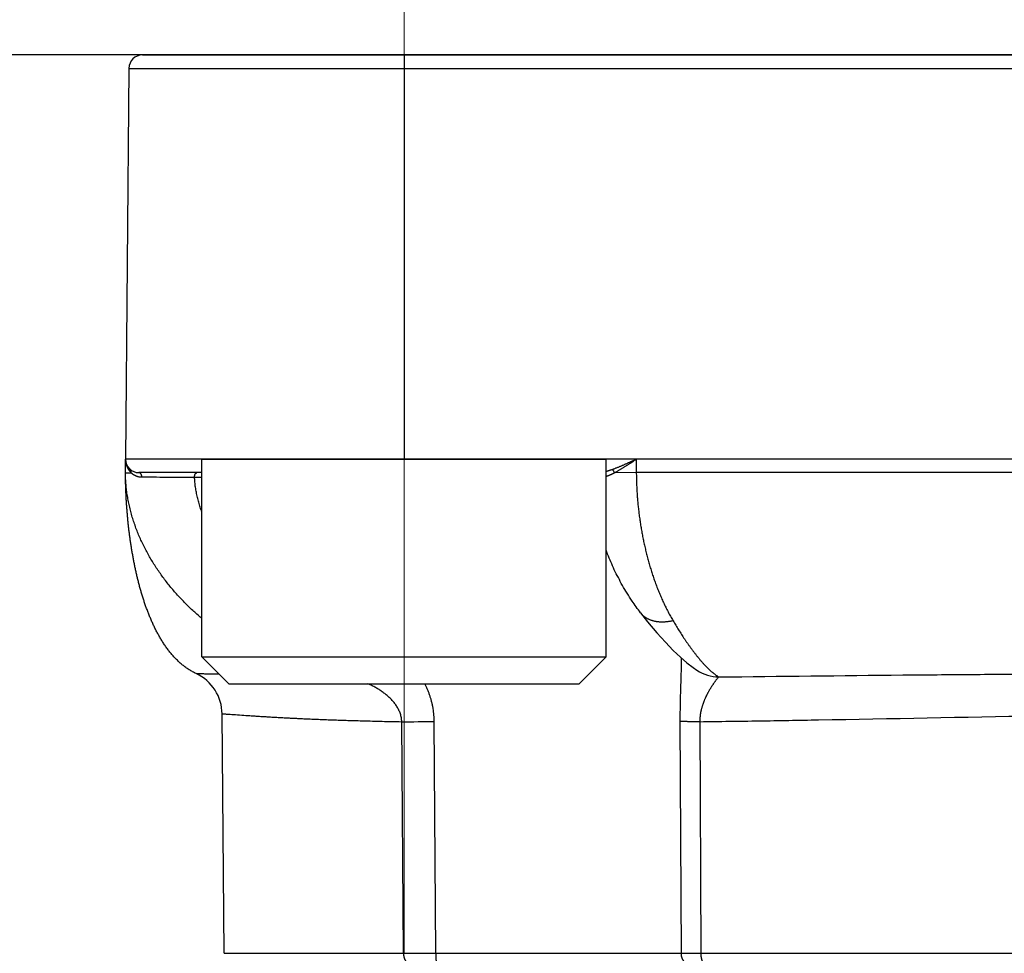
# Model space of a CAD drawing. Header units: millimetres. Extents: x 0 to 1300, y 0 to 891.
# Tile 136 of 146: x 861 to 872, y 494 to 504. Entities that reach past the tile are written whole.
import ezdxf

# ---------------------------------------------------------------- set-up
doc = ezdxf.new("R2010")
doc.units = ezdxf.units.MM
doc.header["$LTSCALE"] = 0.545669
doc.linetypes.add('CENTER', pattern=[50.8, 31.75, -6.35, 6.35, -6.35])
doc.layers.add('NoLayerName_001', color=7, linetype='Continuous')

msp = doc.modelspace()

# ---------------------------------------------------------------- linework, layer by layer
at = {"layer": 'NoLayerName_001', "color": 4, "linetype": 'CENTER', "lineweight": 13}
msp.add_line((865.1, 506.75000077), (865.1, 493.99869169), dxfattribs=at)
at = {"layer": 'NoLayerName_001', "color": 7, "linetype": 'Continuous', "lineweight": 25}
msp.add_line((895.60692109, 504), (854.39307891, 504), dxfattribs=at)
at = {"layer": 'NoLayerName_001', "color": 60, "linetype": 'Continuous', "lineweight": 25}
for p, q in [((862.18796759, 504), (887.81203241, 504)), ((865.10050506, 504), (865.10050506, 499.50000077)), ((862.0379733, 503.85130898), (862, 499.5)), ((862.0379733, 503.85130898), (887.9620267, 503.85130898)), ((888, 499.5), (862, 499.5)), ((862, 499.35), (862, 499.5)), ((867.68487019, 499.5), (867.6857995, 499.35)), ((862.05058932, 499.34908409), (862.06275746, 499.34899184)), ((862.85, 499.35), (862.15, 499.35)), ((867.6857995, 499.35), (867.44327532, 499.3489918)), ((882.3142005, 499.35), (867.6857995, 499.35)), ((862.76834092, 499.3002618), (862.85, 499.3002618)), ((867.73162881, 497.79058572), (867.73141134, 497.79086782)), ((868.36108901, 497.15004846), (868.36040426, 497.15048302)), ((863.09870239, 493.99869092), (863.07544579, 496.66363364)), ((865.09445632, 493.99869102), (865.07498808, 496.57728586)), ((865.45369387, 493.99921461), (865.43674629, 496.57903117)), ((868.17166298, 496.57902531), (868.18335627, 493.99921461)), ((868.39158613, 496.57728002), (868.40294845, 493.99869102)), ((863.09870239, 493.99869092), (865.09445632, 493.99869102)), ((865.09445922, 493.99869105), (865.45369435, 493.99921463)), ((865.45369387, 493.99921461), (868.18335627, 493.99921461)), ((868.40294845, 493.99869102), (881.59705155, 493.99869102))]:
    msp.add_line(p, q, dxfattribs=at)
at = {"layer": 'NoLayerName_001', "color": 4, "linetype": 'Continuous', "lineweight": 25}
for p, q in [((862.85, 497.30000077), (862.85, 499.50000077)), ((862.85, 499.50000077), (867.35, 499.50000077)), ((867.35, 497.30000077), (867.35, 499.50000077)), ((862.85, 497.30000077), (863.15, 497.00000077)), ((862.85, 497.30000077), (867.35, 497.30000077)), ((867.35, 497.30000077), (867.05, 497.00000077)), ((863.15, 497.00000077), (867.05, 497.00000077))]:
    msp.add_line(p, q, dxfattribs=at)
at = {"layer": 'NoLayerName_001', "color": 60, "linetype": 'Continuous', "lineweight": 25}
msp.add_lwpolyline([(867.73141134, 497.79086782), (867.81039689, 497.69096584), (867.91382916, 497.56760845), (868.00925445, 497.46130239), (868.09660435, 497.37087633), (868.1760002, 497.2951915), (868.24882657, 497.23213035), (868.3179198, 497.17920243), (868.36110572, 497.15007479)], dxfattribs=at)
for centre, radius, start, end in [((862.18796759, 503.85), 0.15, 90, 179.5), ((862.15, 499.5), 0.15, 180, 270), ((863.53308564, 499.35020998), 1.53307809, 180.007850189, 180.165668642), ((862.19363832, 499.48643887), 0.18979327, 222.03853942, 226.401788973), ((862.18238399, 499.47563995), 0.17383344, 254.575510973, 255.771487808), ((862.18201152, 499.47405711), 0.1722076, 255.762173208, 269.94912927), ((868.61821137, 497.55667664), 0.48110263, 237.693687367, 268.319373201), ((862.57546056, 496.65927002), 0.5000043, 0.50003529, 64.954052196), ((864.98625787, 552.46357329), 55.88635779, 270.090975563, 270.461854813)]:
    msp.add_arc(centre, radius, start, end, dxfattribs=at)
for points, knots in [([(862, 499.49999997), (862.00004469, 499.4974532), (862.00006915, 499.49235445), (862.00049627, 499.48471242), (862.00115699, 499.47707964), (862.0020936, 499.46946714), (862.00329492, 499.46188536), (862.00476413, 499.45434487), (862.00650056, 499.44685623), (862.0085046, 499.43942998), (862.01077629, 499.43207667), (862.01331585, 499.42480718), (862.01612235, 499.41763311), (862.01919113, 499.4105657), (862.02251772, 499.403617), (862.02609758, 499.39679912), (862.02992596, 499.39012401), (862.033999, 499.38360438), (862.03830951, 499.37725002), (862.04286273, 499.37108166), (862.04761761, 499.36507935), (862.05101227, 499.36127312), (862.05267989, 499.35934754)], [0, 0, 0, 0, 0.00764148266, 0.01529320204, 0.02295390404, 0.03062239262, 0.03829757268, 0.04597849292, 0.05366438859, 0.0613547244, 0.06904923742, 0.07674797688, 0.08445048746, 0.09215449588, 0.09985749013, 0.10755705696, 0.11525094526, 0.12293713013, 0.13061387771, 0.13827981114, 0.14593397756, 0.15357591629, 0.15357591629, 0.15357591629, 0.15357591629]), ([(867.41902657, 499.3866321), (867.42354901, 499.38829204), (867.43260545, 499.39158068), (867.4461209, 499.3967011), (867.45959854, 499.40192102), (867.47303393, 499.40725153), (867.48643232, 499.41267722), (867.49979637, 499.41818976), (867.51312944, 499.42377895), (867.52643468, 499.42943505), (867.53971529, 499.4351483), (867.55297465, 499.44090872), (867.56621608, 499.44670744), (867.57944099, 499.45254094), (867.59265124, 499.45840529), (867.61024765, 499.4662604), (867.63661001, 499.47811314), (867.6629372, 499.49004362), (867.68048335, 499.49800897), (867.68487017, 499.5)], [0, 0, 0, 0, 0.01445236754, 0.02890468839, 0.04335763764, 0.0578116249, 0.07226681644, 0.08672315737, 0.10118039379, 0.11563809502, 0.13009567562, 0.14455241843, 0.15900781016, 0.17346203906, 0.1879153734, 0.20236805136, 0.23127225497, 0.2746282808, 0.28908080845, 0.28908080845, 0.28908080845, 0.28908080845]), ([(867.44327532, 499.3489918), (867.44745818, 499.35124143), (867.45584421, 499.35570314), (867.46830138, 499.36262099), (867.48069246, 499.36965739), (867.49301001, 499.37682512), (867.50526366, 499.38410502), (867.51745849, 499.39148649), (867.52960077, 499.39895664), (867.54169648, 499.40650318), (867.55375161, 499.41411375), (867.56577261, 499.4217757), (867.57776518, 499.42947865), (867.58973142, 499.43721904), (867.60167437, 499.44499266), (867.613597, 499.45279542), (867.62947023, 499.46323289), (867.65323952, 499.47895031), (867.67300369, 499.49211367), (867.68487019, 499.5)], [0, 0, 0, 0, 0.01424830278, 0.02849645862, 0.04274563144, 0.05699652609, 0.0712494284, 0.08550424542, 0.09976054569, 0.11401759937, 0.12827441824, 0.14252980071, 0.15678298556, 0.1710343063, 0.18528418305, 0.19953299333, 0.21378107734, 0.24227626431, 0.28502054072, 0.28502054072, 0.28502054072, 0.28502054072]), ([(862.04861351, 498.63335779), (862.04667627, 498.64820781), (862.04270837, 498.67789574), (862.03731718, 498.72249889), (862.03224989, 498.76713858), (862.02756497, 498.8118195), (862.02324429, 498.8565366), (862.0192902, 498.90128763), (862.0156996, 498.9460696), (862.01247075, 498.99087973), (862.00960187, 499.03571519), (862.00708999, 499.08057282), (862.00493963, 499.12544957), (862.00316158, 499.17034214), (862.00175965, 499.21524693), (862.00076, 499.26016046), (862.00010637, 499.30507898), (862.00006862, 499.33502681), (862, 499.35)], [0, 0, 0, 0, 0.04492756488, 0.08985459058, 0.13478056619, 0.17970569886, 0.22463044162, 0.26955519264, 0.31448029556, 0.35940604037, 0.40433266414, 0.44926029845, 0.4941883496, 0.53911586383, 0.58404208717, 0.62896648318, 0.67388873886, 0.71880877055, 0.71880877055, 0.71880877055, 0.71880877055]), ([(862, 499.35), (862.0004029, 499.34997532), (862.00119038, 499.34989876), (862.00231643, 499.34994677), (862.0033653, 499.3497092), (862.00442665, 499.34964398), (862.00555056, 499.34962419), (862.00671012, 499.3496376), (862.00787031, 499.34964178), (862.00901326, 499.34962668), (862.01050754, 499.3495919), (862.01199199, 499.34954339), (862.01347528, 499.34950388), (862.014593, 499.34948016), (862.01571554, 499.34946047), (862.02209072, 499.3493706), (862.03071591, 499.34926446), (862.04196551, 499.34915414), (862.04758958, 499.34910943), (862.05058932, 499.34908409)], [0, 0, 0, 0, 0.001210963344, 0.002373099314, 0.003358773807, 0.004418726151, 0.005557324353, 0.006731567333, 0.007897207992, 0.009037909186, 0.010160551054, 0.012381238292, 0.013493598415, 0.014611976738, 0.015735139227, 0.016861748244, 0.033739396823, 0.041612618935, 0.050612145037, 0.050612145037, 0.050612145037, 0.050612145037]), ([(862.85, 497.72692831), (862.84387948, 497.73207545), (862.82134434, 497.75090331), (862.7831796, 497.78435126), (862.73581153, 497.8275794), (862.68949069, 497.87195611), (862.64421616, 497.9174146), (862.60004129, 497.963953), (862.55700497, 498.01155201), (862.5151507, 498.06019609), (862.47452207, 498.10986714), (862.43516419, 498.1605463), (862.39712245, 498.21221411), (862.36044233, 498.26485117), (862.32516922, 498.318438), (862.29134879, 498.37295529), (862.25902677, 498.42838147), (862.22825502, 498.48469239), (862.19910102, 498.54186555), (862.17163287, 498.59987377), (862.14591934, 498.65868974), (862.12202912, 498.71828608), (862.10003097, 498.77863545), (862.07999397, 498.8397093), (862.06199152, 498.90146489), (862.0460978, 498.96383532), (862.03239017, 499.02673255), (862.02095928, 499.09006063), (862.01185741, 499.15372277), (862.00527982, 499.21762461), (862.00088954, 499.28166285), (862.00051834, 499.32442146), (862.00001396, 499.34577715)], [0, 0, 0, 0, 0.0239913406, 0.0880945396, 0.1522208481, 0.2163635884, 0.2805172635, 0.3446776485, 0.4088418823, 0.4730082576, 0.53717352, 0.6013342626, 0.665488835, 0.7296374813, 0.7937824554, 0.857928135, 0.9220810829, 0.9862444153, 1.0504134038, 1.1145861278, 1.1787649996, 1.2429570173, 1.3071740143, 1.3714329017, 1.4357522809, 1.5001154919, 1.564485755, 1.6288319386, 1.6931296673, 1.7573620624, 1.8215205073, 1.8856054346, 1.8856054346, 1.8856054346, 1.8856054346]), ([(862.06276419, 499.34899122), (862.06288515, 499.34965908), (862.0631471, 499.35099379), (862.06342264, 499.35301864), (862.06362482, 499.35505672), (862.06373754, 499.35710541), (862.06376065, 499.35915908), (862.06368971, 499.36121291), (862.06352142, 499.36326185), (862.06325219, 499.36530092), (862.06287843, 499.36732511), (862.06239672, 499.36932938), (862.06180329, 499.37130759), (862.06109844, 499.37325279), (862.06028528, 499.37515747), (862.05936647, 499.37701318), (862.05834496, 499.3788116), (862.05722328, 499.380544), (862.05600528, 499.38220313), (862.05468983, 499.38377621), (862.05329426, 499.38527086), (862.05227467, 499.38617107), (862.05177712, 499.38663211)], [0, 0, 0, 0, 0.002036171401, 0.004079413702, 0.006127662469, 0.008179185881, 0.010232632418, 0.01228708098, 0.014342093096, 0.016397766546, 0.01845478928, 0.020514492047, 0.02257875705, 0.024647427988, 0.026718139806, 0.028788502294, 0.030856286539, 0.03291953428, 0.034976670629, 0.037026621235, 0.039068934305, 0.041103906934, 0.041103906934, 0.041103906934, 0.041103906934]), ([(862.06276419, 499.34899122), (862.06381107, 499.34805079), (862.06588933, 499.34615248), (862.06909996, 499.34340943), (862.07236637, 499.34073115), (862.07569909, 499.33813016), (862.07909569, 499.33560515), (862.08255613, 499.33315874), (862.08607778, 499.33079187), (862.08965794, 499.32850633), (862.09329373, 499.32630382), (862.0969823, 499.32418607), (862.10072079, 499.32215482), (862.10450636, 499.3202118), (862.10833613, 499.31835872), (862.11220728, 499.31659735), (862.11611691, 499.31492932), (862.12006226, 499.31335669), (862.12404016, 499.31188002), (862.12804897, 499.31050535), (862.13208127, 499.30921838), (862.13479676, 499.30845923), (862.13614983, 499.30806768)], [0, 0, 0, 0, 0.004221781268, 0.008443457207, 0.012666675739, 0.016893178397, 0.021124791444, 0.025362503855, 0.029605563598, 0.033852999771, 0.038103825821, 0.042357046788, 0.046611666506, 0.050866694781, 0.055121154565, 0.059374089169, 0.063624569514, 0.067871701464, 0.072114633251, 0.07635256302, 0.080584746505, 0.084810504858, 0.084810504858, 0.084810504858, 0.084810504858]), ([(862.1818636, 499.30184986), (862.18183771, 499.30254805), (862.18179973, 499.30394563), (862.18165984, 499.30603906), (862.18146962, 499.30812971), (862.18121959, 499.31021531), (862.18091156, 499.31229399), (862.18054432, 499.31436374), (862.18011747, 499.31642262), (862.17963038, 499.31846865), (862.17908254, 499.32049979), (862.17847339, 499.3225137), (862.17780018, 499.32450699), (862.17706033, 499.3264759), (862.17625122, 499.32841663), (862.17537027, 499.33032537), (862.17441486, 499.3321983), (862.17338241, 499.33403162), (862.17227039, 499.33582121), (862.17107765, 499.33756182), (862.16980007, 499.33924353), (862.16843408, 499.340854), (862.16697653, 499.34238052), (862.16542421, 499.34381028), (862.16377391, 499.34513042), (862.16202318, 499.34632735), (862.16017501, 499.34738516), (862.15824189, 499.34828985), (862.15624045, 499.34902727), (862.15418796, 499.34956964), (862.15210342, 499.34993651), (862.15069823, 499.34995954), (862.15, 499.34999848)], [0, 0, 0, 0, 0.00209598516, 0.004193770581, 0.006292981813, 0.008393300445, 0.010494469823, 0.01259630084, 0.014698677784, 0.016801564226, 0.018905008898, 0.021008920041, 0.023112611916, 0.02521556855, 0.027317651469, 0.029419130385, 0.031520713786, 0.033623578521, 0.035729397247, 0.03783953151, 0.039951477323, 0.042062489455, 0.044171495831, 0.046279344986, 0.048389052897, 0.050506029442, 0.052635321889, 0.054770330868, 0.05690216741, 0.05902439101, 0.061133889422, 0.063231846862, 0.063231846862, 0.063231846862, 0.063231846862]), ([(862.76834093, 499.3002618), (862.76835465, 499.30122848), (862.76836382, 499.30315123), (862.76848541, 499.30602614), (862.76869169, 499.30889192), (862.76900872, 499.31177357), (862.76944944, 499.31469614), (862.77003017, 499.31768414), (862.77076293, 499.32075067), (862.77165301, 499.32388544), (862.77270388, 499.32705317), (862.77391585, 499.33020546), (862.7752891, 499.33329341), (862.77682392, 499.33626825), (862.77852081, 499.3390815), (862.78038079, 499.34168467), (862.78240558, 499.34403), (862.78459827, 499.34606698), (862.78696281, 499.34775174), (862.78950545, 499.34900799), (862.79222322, 499.34986206), (862.7941188, 499.34990925), (862.79506699, 499.35)], [0, 0, 0, 0, 0.002900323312, 0.005767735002, 0.008630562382, 0.01151849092, 0.014462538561, 0.017494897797, 0.020647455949, 0.023918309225, 0.027268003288, 0.030656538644, 0.034046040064, 0.037401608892, 0.040692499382, 0.043893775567, 0.046988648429, 0.049971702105, 0.0528530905, 0.05566332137, 0.058457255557, 0.061314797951, 0.061314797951, 0.061314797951, 0.061314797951]), ([(867.35, 499.36425077), (867.35005435, 499.36426578), (867.35269781, 499.36499582), (867.35791922, 499.36647343), (867.36564206, 499.36875351), (867.37333569, 499.37111395), (867.38100276, 499.37354856), (867.3886458, 499.37605153), (867.39626754, 499.37861642), (867.40386996, 499.38123895), (867.4114579, 499.3839069), (867.41650224, 499.38572707), (867.41902657, 499.3866321)], [0, 0, 0, 0, 0.000169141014, 0.008227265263, 0.016278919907, 0.024325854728, 0.032369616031, 0.040411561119, 0.048452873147, 0.05649457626, 0.064537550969, 0.072582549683, 0.072582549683, 0.072582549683, 0.072582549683]), ([(867.35, 499.30965655), (867.35108326, 499.30998005), (867.35459713, 499.31101479), (867.36049373, 499.31291114), (867.36766772, 499.31538022), (867.37478076, 499.31797822), (867.38183349, 499.32068857), (867.38882862, 499.32350541), (867.39577103, 499.32642094), (867.40266536, 499.32942804), (867.40951637, 499.33251938), (867.41632869, 499.3356878), (867.42310727, 499.33892559), (867.42985594, 499.3422272), (867.43658269, 499.34557893), (867.44104614, 499.34785732), (867.44328119, 499.34899138)], [0, 0, 0, 0, 0.00339158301, 0.01098894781, 0.01857930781, 0.02615158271, 0.03370559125, 0.04124513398, 0.04877362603, 0.0562941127, 0.06380929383, 0.07132154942, 0.07883296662, 0.08634536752, 0.0938603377, 0.10137925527, 0.10137925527, 0.10137925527, 0.10137925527]), ([(867.44327588, 499.34899242), (867.44300839, 499.3496925), (867.4424844, 499.35109661), (867.44163302, 499.35317747), (867.4407443, 499.35524338), (867.43981211, 499.35729292), (867.4388393, 499.359328), (867.43782701, 499.36134924), (867.43677478, 499.36335526), (867.43568134, 499.36534314), (867.43454589, 499.36730976), (867.43336755, 499.36925199), (867.43214547, 499.37116667), (867.43087878, 499.37305066), (867.42956662, 499.37490083), (867.42820811, 499.37671401), (867.42680243, 499.37848711), (867.42534855, 499.38021681), (867.4238462, 499.38190061), (867.42229228, 499.38353292), (867.42069421, 499.3851197), (867.41957807, 499.3861226), (867.41902657, 499.38663071)], [0, 0, 0, 0, 0.002248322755, 0.004495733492, 0.006744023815, 0.008994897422, 0.011249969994, 0.013510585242, 0.015776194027, 0.018045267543, 0.020316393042, 0.022588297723, 0.024859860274, 0.027130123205, 0.029398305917, 0.031663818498, 0.033926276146, 0.036185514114, 0.038441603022, 0.040694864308, 0.042945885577, 0.045195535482, 0.045195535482, 0.045195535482, 0.045195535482]), ([(867.68578119, 499.34999992), (867.68601129, 499.33093518), (867.68625692, 499.29279792), (867.68791351, 499.23560748), (867.69033276, 499.17843553), (867.69364779, 499.12129815), (867.69781517, 499.06420971), (867.70283883, 499.00718506), (867.70870988, 498.9502389), (867.71542329, 498.893386), (867.72297155, 498.83664052), (867.73135485, 498.78001664), (867.74058207, 498.72352911), (867.7506604, 498.66719207), (867.76159748, 498.61101968), (867.77340087, 498.55502613), (867.78607799, 498.49922553), (867.7996369, 498.44363223), (867.81408292, 498.38826094), (867.82943259, 498.33313113), (867.84571367, 498.27826774), (867.86295114, 498.22369616), (867.88117068, 498.16944199), (867.90039765, 498.11553078), (867.920658, 498.06198831), (867.94197423, 498.00884287), (867.96437431, 497.95613365), (867.98790939, 497.90392056), (868.01260574, 497.85225652), (868.03856196, 497.80123678), (868.06560954, 497.75080169), (868.08492275, 497.71790909), (868.09441713, 497.70137511)], [0, 0, 0, 0, 0.0571983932, 0.1144094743, 0.171631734, 0.2288634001, 0.2861024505, 0.3433466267, 0.4005934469, 0.457840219, 0.5150840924, 0.572323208, 0.629557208, 0.6867862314, 0.7440108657, 0.8012321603, 0.8584516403, 0.9156713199, 0.9728935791, 1.0301183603, 1.0873438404, 1.1445696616, 1.2017971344, 1.2590293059, 1.3162710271, 1.3735288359, 1.4308008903, 1.4880726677, 1.5453323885, 1.6025726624, 1.6597907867, 1.7169890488, 1.7169890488, 1.7169890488, 1.7169890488]), ([(862.1818636, 499.30184986), (862.28938349, 499.30169831), (862.44577623, 499.30161047), (862.64126644, 499.30101848), (862.72923566, 499.30047578), (862.76833319, 499.30026187)], [0, 0, 0, 0, 0.32255999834, 0.46917814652, 0.58647249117, 0.58647249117, 0.58647249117, 0.58647249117]), ([(862.85, 498.91244453), (862.84391476, 498.92993001), (862.83105076, 498.96532252), (862.8146653, 499.01966706), (862.80015321, 499.07506622), (862.78811486, 499.13091691), (862.77871014, 499.18711604), (862.77162927, 499.24356318), (862.76966554, 499.28139135), (862.76834092, 499.3002618)], [0, 0, 0, 0, 0.05554232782, 0.1129468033, 0.17020663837, 0.22731437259, 0.28427630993, 0.34111378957, 0.39786443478, 0.39786443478, 0.39786443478, 0.39786443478]), ([(862.78713486, 497.11225824), (862.77378164, 497.1190478), (862.74672635, 497.13200435), (862.70814946, 497.15522199), (862.67088845, 497.18044612), (862.63523764, 497.20790248), (862.60114911, 497.23724482), (862.56861484, 497.26829795), (862.53759339, 497.30087211), (862.50804245, 497.33481521), (862.47990453, 497.36998118), (862.45312207, 497.40622671), (862.42763765, 497.4434085), (862.4033903, 497.48138749), (862.38031096, 497.52004766), (862.35835646, 497.55931912), (862.33746997, 497.59914658), (862.3175937, 497.63947827), (862.29866952, 497.68026224), (862.28064007, 497.72144692), (862.26344454, 497.76298155), (862.24703116, 497.80482559), (862.23137392, 497.84695463), (862.21644106, 497.88934565), (862.2022019, 497.93197641), (862.18862542, 497.97482456), (862.17568072, 498.01786778), (862.1633367, 498.06108423), (862.1515618, 498.10445467), (862.14033935, 498.14796704), (862.12965178, 498.19161134), (862.11948147, 498.2353781), (862.1098108, 498.27925779), (862.10062207, 498.3232409), (862.09189796, 498.367318), (862.08361955, 498.41147983), (862.07577435, 498.4557193), (862.06835032, 498.50003051), (862.0613551, 498.54441072), (862.05471818, 498.58884646), (862.05068066, 498.61852525), (862.04861351, 498.63335779)], [0, 0, 0, 0, 0.0449406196, 0.089926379, 0.1349161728, 0.1798786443, 0.224835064, 0.269790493, 0.3147482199, 0.3597344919, 0.404761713, 0.4498252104, 0.4949048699, 0.5399667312, 0.5849810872, 0.6299612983, 0.6749244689, 0.7198816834, 0.7648383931, 0.8097948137, 0.8547464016, 0.8996903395, 0.9446312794, 0.9895728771, 1.0345169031, 1.0794633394, 1.1244104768, 1.1693550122, 1.2142937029, 1.2592280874, 1.304160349, 1.3490919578, 1.3940236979, 1.4389556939, 1.4838874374, 1.5288178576, 1.5737466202, 1.618674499, 1.663602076, 1.70852967, 1.7534573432, 1.7534573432, 1.7534573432, 1.7534573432]), ([(868.09441687, 497.70137201), (868.09015633, 497.70036066), (868.08164899, 497.69826355), (868.06878229, 497.69555913), (868.0558546, 497.69313076), (868.04286307, 497.69103667), (868.02981919, 497.68927557), (868.01673062, 497.68786217), (868.00360604, 497.68680682), (867.99045393, 497.68612121), (867.97728414, 497.68581622), (867.96410893, 497.68590502), (867.9509431, 497.68640327), (867.93780279, 497.68732617), (867.92470417, 497.68868911), (867.91166345, 497.69050741), (867.89869681, 497.69279644), (867.88582085, 497.69557151), (867.87305575, 497.69884689), (867.86042675, 497.70263489), (867.84796408, 497.70694709), (867.83569966, 497.71179469), (867.82366542, 497.71718885), (867.81189345, 497.72314096), (867.80041579, 497.72966152), (867.78927101, 497.73676047), (867.77849464, 497.74442599), (867.76812624, 497.75263809), (867.75820076, 497.76137012), (867.7487843, 497.7706202), (867.7398261, 497.78029269), (867.73440983, 497.78719967), (867.7316361, 497.79059134)], [0, 0, 0, 0, 0.01313678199, 0.02628352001, 0.03943716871, 0.0525953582, 0.06575643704, 0.07891951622, 0.09208451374, 0.10525219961, 0.11842406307, 0.13159877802, 0.1447726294, 0.1579432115, 0.17110969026, 0.18427291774, 0.19743554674, 0.21060214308, 0.22377813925, 0.23696108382, 0.25014567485, 0.26332910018, 0.27651133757, 0.28969541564, 0.30288767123, 0.31609671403, 0.32931931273, 0.3425438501, 0.3557596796, 0.3689577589, 0.38213114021, 0.39527547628, 0.39527547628, 0.39527547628, 0.39527547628]), ([(868.09441687, 497.70137201), (868.09948861, 497.69286325), (868.10959331, 497.6758221), (868.12498444, 497.65039992), (868.14052435, 497.62506752), (868.1562443, 497.59984522), (868.17214423, 497.57473468), (868.18823247, 497.54974258), (868.2045151, 497.52487425), (868.2209988, 497.50013539), (868.23769013, 497.4755316), (868.25459551, 497.45106841), (868.27172192, 497.42675199), (868.28907281, 497.40258808), (868.30666861, 497.37859768), (868.32453373, 497.35480791), (868.34269028, 497.3312452), (868.36116235, 497.30793774), (868.37996792, 497.28490817), (868.39914748, 497.26219962), (868.41865772, 497.23977881), (868.43206407, 497.22519184), (868.43871697, 497.21785371)], [0, 0, 0, 0, 0.02971690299, 0.0594348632, 0.08915370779, 0.11887343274, 0.14859421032, 0.17831639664, 0.20804053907, 0.23776738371, 0.26749788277, 0.29723320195, 0.32697472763, 0.35672349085, 0.38647606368, 0.41622753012, 0.44597411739, 0.47571333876, 0.5054441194, 0.53516692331, 0.5648838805, 0.59459891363, 0.59459891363, 0.59459891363, 0.59459891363]), ([(868.18625353, 497.28671165), (868.18620579, 497.27727382), (868.18616341, 497.25839765), (868.18578126, 497.23008542), (868.18525284, 497.20177523), (868.18457654, 497.17346751), (868.18353612, 497.13572799), (868.18118271, 497.06025921), (868.17821855, 496.97536657), (868.17602216, 496.89989182), (868.17502833, 496.8621496), (868.17434191, 496.83384113), (868.17371911, 496.80553127), (868.17316518, 496.7772202), (868.1726852, 496.74890813), (868.17228423, 496.72059523), (868.17196769, 496.69228171), (868.17173948, 496.66396775), (868.17160929, 496.63565356), (868.17156519, 496.60733927), (868.17163898, 496.5884633), (868.17166298, 496.57902531)], [0, 0, 0, 0, 0.02831383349, 0.05662804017, 0.08494314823, 0.1132590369, 0.14157506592, 0.19820457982, 0.33977497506, 0.39640726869, 0.42472400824, 0.453040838, 0.4813575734, 0.50967406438, 0.53799019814, 0.56630590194, 0.59462114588, 0.62293594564, 0.6512503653, 0.6795645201, 0.70787857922, 0.70787857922, 0.70787857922, 0.70787857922]), ([(868.43871697, 497.21785371), (868.44119944, 497.21518768), (868.44614945, 497.20984131), (868.45366537, 497.20190632), (868.46124061, 497.19402723), (868.4688882, 497.18621751), (868.47660911, 497.17847941), (868.48440754, 497.1708182), (868.49228684, 497.16323833), (868.50025057, 497.15574449), (868.50830225, 497.14834131), (868.51644535, 497.14103334), (868.52468361, 497.13382555), (868.5330187, 497.12672223), (868.54145634, 497.11973556), (868.55000601, 497.11288583), (868.55867493, 497.10619245), (868.56747125, 497.09967629), (868.57640075, 497.09335421), (868.5854778, 497.08725768), (868.59468474, 497.08136393), (868.6009767, 497.07768994), (868.60410309, 497.07582127)], [0, 0, 0, 0, 0.01092855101, 0.02185788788, 0.0327877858, 0.04371816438, 0.05464909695, 0.06558081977, 0.07651374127, 0.08744845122, 0.09838572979, 0.10932655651, 0.12027211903, 0.13122367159, 0.14217946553, 0.15313524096, 0.1640875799, 0.17503416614, 0.18597391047, 0.19690707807, 0.20783541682, 0.21876228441, 0.21876228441, 0.21876228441, 0.21876228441]), ([(862.78713485, 497.11225821), (862.79392219, 497.1123801), (862.80749639, 497.11274762), (862.82786531, 497.11255643), (862.84823304, 497.11239455), (862.87539058, 497.1120759), (862.90933577, 497.11160187), (862.95685677, 497.11079207), (863.00071516, 497.10994613), (863.03099524, 497.10929851), (863.04091093, 497.10908985)], [0, 0, 0, 0, 0.02036531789, 0.04073224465, 0.06110264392, 0.08147218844, 0.12220978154, 0.16294826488, 0.22405564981, 0.25380928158, 0.25380928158, 0.25380928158, 0.25380928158]), ([(868.60410147, 497.07578096), (868.60146826, 497.07320953), (868.59600813, 497.06823537), (868.58892791, 497.05970656), (868.58195397, 497.05111527), (868.57511382, 497.04242256), (868.56839743, 497.03365179), (868.56179888, 497.02479574), (868.55531087, 497.01585561), (868.54892682, 497.00683545), (868.54264169, 496.9977419), (868.53645093, 496.98858181), (868.53034919, 496.97936223), (868.52433319, 496.97008775), (868.51840608, 496.96075776), (868.51256967, 496.95137189), (868.50682599, 496.94192957), (868.50117704, 496.93243024), (868.49562483, 496.92287355), (868.49017201, 496.91325913), (868.48482183, 496.9035866), (868.47957757, 496.89385579), (868.47444249, 496.88406652), (868.46941987, 496.87421862), (868.46451302, 496.86431191), (868.45972525, 496.85434645), (868.45506069, 496.84432222), (868.45052377, 496.83423938), (868.4461189, 496.82409815), (868.44185052, 496.81389879), (868.43772306, 496.80364153), (868.43374095, 496.7933266), (868.42990864, 496.78295433), (868.4262307, 496.77252537), (868.42271184, 496.7620408), (868.41935674, 496.75150205), (868.41617079, 496.74091046), (868.41315667, 496.73026797), (868.4103273, 496.71957423), (868.40765729, 496.7088375), (868.40606219, 496.70163593), (868.40524143, 496.69804022)], [0, 0, 0, 0, 0.01104147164, 0.02211785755, 0.03319612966, 0.04425243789, 0.05529624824, 0.06633735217, 0.07738328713, 0.08843431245, 0.0994889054, 0.11054528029, 0.12160141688, 0.13265597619, 0.14370914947, 0.15476134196, 0.16581301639, 0.17686469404, 0.18791693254, 0.19896987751, 0.21002331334, 0.22107710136, 0.23213119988, 0.24318566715, 0.25424066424, 0.26529638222, 0.2763525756, 0.28740889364, 0.29846513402, 0.30952124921, 0.32057735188, 0.33163372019, 0.34269080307, 0.35374898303, 0.36480796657, 0.37586745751, 0.38692735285, 0.39798774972, 0.40904895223, 0.42011147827, 0.43117606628, 0.43117606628, 0.43117606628, 0.43117606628]), ([(868.60410219, 497.07579544), (869.28630932, 497.08302781), (870.22433156, 497.09426322), (871.4182223, 497.10404469), (872.18573618, 497.10857132), (873.03853956, 497.11157753), (873.97662918, 497.11301177), (874.65887649, 497.11236883), (875, 497.11225811)], [0, 0, 0, 0, 2.0467364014, 2.814262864, 3.5817888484, 4.3493158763, 5.3726873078, 6.3960579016, 6.3960579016, 6.3960579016, 6.3960579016]), ([(865.07499548, 496.57728595), (865.07458433, 496.58467172), (865.07419509, 496.59950117), (865.07099653, 496.62156801), (865.06636956, 496.64340499), (865.06012849, 496.66487058), (865.05245585, 496.68584396), (865.04341577, 496.70622259), (865.03314157, 496.72596368), (865.02175622, 496.74506534), (865.00937836, 496.76353331), (864.99612469, 496.78137445), (864.98210534, 496.79860651), (864.96739026, 496.81523488), (864.95203982, 496.83127222), (864.93611291, 496.84673458), (864.91966734, 496.86163834), (864.9027567, 496.87600395), (864.8854175, 496.8898426), (864.86768198, 496.90316869), (864.84958143, 496.91599758), (864.83114687, 496.92834496), (864.81240683, 496.94022714), (864.79337617, 496.95164377), (864.77406817, 496.96259426), (864.75449835, 496.97308402), (864.73467238, 496.98309634), (864.71589573, 496.99209211), (864.70363188, 496.9975293), (864.6981552, 497.00000077)], [0, 0, 0, 0, 0.02219161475, 0.04445308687, 0.06677319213, 0.0891216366, 0.11145284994, 0.13372350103, 0.15595505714, 0.17817718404, 0.20040153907, 0.22262357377, 0.2448296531, 0.26702512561, 0.28921879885, 0.31141321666, 0.33360514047, 0.35578897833, 0.37796862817, 0.40014898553, 0.42233221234, 0.44451790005, 0.46670457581, 0.48889402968, 0.51108849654, 0.53328965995, 0.55549867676, 0.57771620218, 0.59574173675, 0.59574173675, 0.59574173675, 0.59574173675]), ([(865.43674629, 496.57903117), (865.436426, 496.59096389), (865.43613345, 496.6148535), (865.43360298, 496.65061949), (865.42984112, 496.68628615), (865.42463638, 496.72178098), (865.41806459, 496.75703902), (865.41012185, 496.79200128), (865.40084338, 496.8266235), (865.39025839, 496.86087093), (865.37839562, 496.89470985), (865.36528872, 496.92810918), (865.3509524, 496.96102609), (865.33957171, 496.98488456), (865.33302841, 496.99778099), (865.331908, 497.00000077)], [0, 0, 0, 0, 0.03581104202, 0.07165447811, 0.10751760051, 0.14338650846, 0.17924650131, 0.21508736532, 0.25091846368, 0.28675237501, 0.32259949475, 0.35846819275, 0.39436434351, 0.43028902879, 0.43774857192, 0.43774857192, 0.43774857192, 0.43774857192]), ([(868.40524143, 496.69804022), (868.40448497, 496.69442941), (868.40292363, 496.68721642), (868.40087037, 496.67633654), (868.39899303, 496.66542311), (868.39732511, 496.65447423), (868.39586109, 496.64349644), (868.39460572, 496.63249405), (868.39356178, 496.62147197), (868.39272961, 496.61043496), (868.39212132, 496.59938771), (868.39170433, 496.58833542), (868.39164342, 496.58096419), (868.39158585, 496.57728002)], [0, 0, 0, 0, 0.01106761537, 0.02213886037, 0.03321262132, 0.04428751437, 0.05536226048, 0.06643569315, 0.07750676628, 0.08857456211, 0.09963829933, 0.1106973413, 0.12175120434, 0.12175120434, 0.12175120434, 0.12175120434]), ([(863.07544579, 496.66363364), (863.08147149, 496.66381145), (863.09356219, 496.66456566), (863.11170468, 496.66330332), (863.12987337, 496.66237774), (863.1480374, 496.66121734), (863.1722498, 496.65964073), (863.25092481, 496.65423473), (863.34168644, 496.64776722), (863.4385288, 496.64129654), (863.49300913, 496.63775608), (863.54749678, 496.63432949), (863.60199143, 496.63101626), (863.65649301, 496.62781877), (863.71100121, 496.62473621), (863.76551579, 496.62176847), (863.82003642, 496.61891407), (863.87456278, 496.61617138), (863.92909456, 496.61353857), (863.9836313, 496.61101057), (864.04423271, 496.60831265), (864.11090017, 496.60548044), (864.18363505, 496.60255362), (864.25637609, 496.59978364), (864.32912273, 496.59716349), (864.40187444, 496.59468548), (864.48069373, 496.59214675), (864.56558131, 496.58957943), (864.65653761, 496.58701228), (864.7535625, 496.58445479), (864.85665662, 496.5819457), (864.96581959, 496.57948262), (865.03859894, 496.57803425), (865.07498808, 496.57728586)], [0, 0, 0, 0, 0.0180849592, 0.0362810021, 0.054482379, 0.0726800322, 0.0908782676, 0.1272752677, 0.3092592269, 0.3638544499, 0.4184496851, 0.4730449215, 0.5276401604, 0.5822354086, 0.6368306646, 0.6914259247, 0.7460211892, 0.8006164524, 0.8552117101, 0.9098069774, 0.9644022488, 1.0371959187, 1.1099895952, 1.1827832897, 1.25557704, 1.3283708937, 1.4011648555, 1.4921573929, 1.5831498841, 1.6741422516, 1.7833329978, 1.8925236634, 2.0017141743, 2.0017141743, 2.0017141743, 2.0017141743]), ([(868.39158613, 496.57728002), (868.61188436, 496.58045233), (869.05248664, 496.58642893), (870.30079636, 496.6075336), (871.47559311, 496.63203056), (872.57706638, 496.6492029), (873.01767134, 496.65505032), (873.4582928, 496.65961564), (873.89892813, 496.66272719), (874.26613145, 496.664094), (874.55989502, 496.66439963), (874.78021723, 496.66428665), (874.92709772, 496.66382206), (875.00053794, 496.66363842)], [0, 0, 0, 0, 0.660963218, 1.3219271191, 3.7454597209, 4.1861027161, 4.6267454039, 5.0673895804, 5.5080358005, 5.9486820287, 6.1690046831, 6.3893267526, 6.6096481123, 6.6096481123, 6.6096481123, 6.6096481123]), ([(868.39158613, 496.57728002), (868.37203627, 496.57730953), (868.33537967, 496.57734702), (868.29139187, 496.57747233), (868.26206694, 496.57762261), (868.24496188, 496.57775178), (868.22296947, 496.57797644), (868.20341978, 496.5782146), (868.18631394, 496.57844999), (868.178983, 496.57861806), (868.17410342, 496.57890406), (868.17166298, 496.57902531)], [0, 0, 0, 0, 0.05864965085, 0.10996984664, 0.13196379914, 0.14662553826, 0.16128641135, 0.1979445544, 0.20527811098, 0.21260988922, 0.21994026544, 0.21994026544, 0.21994026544, 0.21994026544]), ([(865.09445632, 493.99869102), (865.09452981, 493.99617043), (865.09459697, 493.99111283), (865.09518142, 493.98352946), (865.09605371, 493.97594428), (865.09726553, 493.96837987), (865.09880171, 493.96085737), (865.10066512, 493.95339828), (865.10285378, 493.94602404), (865.10536703, 493.93875609), (865.10820388, 493.93161589), (865.11136344, 493.92462489), (865.11484482, 493.91780456), (865.11864717, 493.91117639), (865.12276956, 493.90476196), (865.12721075, 493.89858346), (865.1319673, 493.89266258), (865.13703542, 493.88702148), (865.14241125, 493.88168251), (865.14809094, 493.87666809), (865.15406997, 493.87200106), (865.16033842, 493.86770817), (865.16687322, 493.86381465), (865.17364263, 493.86034172), (865.18062057, 493.85734113), (865.18775295, 493.85475841), (865.19265159, 493.85354036), (865.19507854, 493.85286975)], [0, 0, 0, 0, 0.0075649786, 0.01516919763, 0.02280530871, 0.0304659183, 0.03814374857, 0.04583179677, 0.05352349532, 0.06121287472, 0.06889473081, 0.07656479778, 0.08421992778, 0.09185827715, 0.09947949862, 0.10708462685, 0.11467489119, 0.12225281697, 0.1298229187, 0.13739190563, 0.14496887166, 0.15256319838, 0.16016922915, 0.16777481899, 0.17536967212, 0.18294610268, 0.19049978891, 0.19049978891, 0.19049978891, 0.19049978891]), ([(865.45369387, 493.99921461), (865.45369637, 493.99794835), (865.4536988, 493.99541593), (865.45371796, 493.99161749), (865.45374663, 493.98781934), (865.45378668, 493.98402144), (865.45383784, 493.98022373), (865.45390041, 493.97642616), (865.45397457, 493.97262867), (865.45406051, 493.96883121), (865.45415841, 493.96503371), (865.45426847, 493.96123612), (865.45439087, 493.95743839), (865.45452581, 493.95364046), (865.45467347, 493.94984227), (865.45483404, 493.94604378), (865.45500773, 493.94224494), (865.45519468, 493.93844587), (865.45539577, 493.93464689), (865.45561189, 493.93084847), (865.45584393, 493.92705112), (865.45609277, 493.92325536), (865.45635931, 493.9194617), (865.45664444, 493.91567063), (865.45694903, 493.91188268), (865.45727397, 493.90809835), (865.45762017, 493.90431814), (865.45798848, 493.90054258), (865.45837987, 493.89677218), (865.45879498, 493.89300695), (865.45923613, 493.88924547), (865.45971385, 493.88548553), (865.46023794, 493.88172357), (865.46081849, 493.877956), (865.46146455, 493.87418344), (865.46218314, 493.8704199), (865.46296368, 493.86668896), (865.46383161, 493.8630331), (865.46469247, 493.85940492), (865.46555983, 493.8570903), (865.46595803, 493.85591645)], [0, 0, 0, 0, 0.00379878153, 0.0075972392, 0.01139546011, 0.01519353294, 0.01899154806, 0.02278959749, 0.02658777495, 0.03038617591, 0.03418489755, 0.03798403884, 0.04178370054, 0.04558398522, 0.04938499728, 0.05318684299, 0.05698963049, 0.06079339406, 0.06459782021, 0.06840250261, 0.07220704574, 0.0760110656, 0.07981419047, 0.08361606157, 0.08741633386, 0.09121467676, 0.09501077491, 0.09880432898, 0.10259505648, 0.10638269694, 0.11016838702, 0.11395670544, 0.11775298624, 0.12156289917, 0.12539240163, 0.12923465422, 0.13305729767, 0.13682522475, 0.14051058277, 0.14422922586, 0.14422922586, 0.14422922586, 0.14422922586]), ([(868.18335627, 493.99921461), (868.18343748, 493.99662844), (868.18350161, 493.99144523), (868.18419015, 493.98368977), (868.18522778, 493.97596188), (868.18667498, 493.96828722), (868.18851055, 493.9606896), (868.19073533, 493.95319337), (868.19334398, 493.94582259), (868.19633416, 493.93860136), (868.1996982, 493.93155094), (868.20342313, 493.92468846), (868.20749749, 493.91803083), (868.21190953, 493.91159481), (868.21664758, 493.90539718), (868.22169999, 493.89945477), (868.22705507, 493.89378438), (868.23270097, 493.88840318), (868.2386211, 493.8833239), (868.24479887, 493.87855903), (868.2512177, 493.87412116), (868.257861, 493.87002285), (868.26471224, 493.86627677), (868.27175472, 493.86289529), (868.27897147, 493.85989233), (868.28634111, 493.85727673), (868.29383877, 493.85505105), (868.30143954, 493.85322111), (868.30911824, 493.85178638), (868.31685011, 493.85076889), (868.32460891, 493.85010721), (868.32979283, 493.85006919), (868.33237942, 493.85)], [0, 0, 0, 0, 0.00776230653, 0.01554354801, 0.02333993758, 0.03114737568, 0.03896167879, 0.04677880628, 0.05459508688, 0.06240751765, 0.07021546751, 0.07801996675, 0.08582173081, 0.0936212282, 0.10141884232, 0.10921503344, 0.11701050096, 0.12480624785, 0.13260303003, 0.14040125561, 0.14820120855, 0.1560032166, 0.16380781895, 0.17161593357, 0.17942893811, 0.18724642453, 0.19506515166, 0.20288117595, 0.21069020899, 0.21848786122, 0.22626988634, 0.23403242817, 0.23403242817, 0.23403242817, 0.23403242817]), ([(868.18336041, 493.99921463), (868.18701977, 493.99915831), (868.19433829, 493.99903063), (868.20531735, 493.99892947), (868.21629675, 493.99886543), (868.28217448, 493.9987344), (868.34439243, 493.99874205), (868.40295041, 493.99869105)], [0, 0, 0, 0, 0.01097939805, 0.02195876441, 0.03293831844, 0.0439181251, 0.21959213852, 0.21959213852, 0.21959213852, 0.21959213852]), ([(868.40294845, 493.99869102), (868.4029739, 493.99693241), (868.40299988, 493.99341398), (868.40318853, 493.98813831), (868.40346831, 493.98286505), (868.40385652, 493.97759666), (868.40435011, 493.97233537), (868.4049515, 493.9670835), (868.40566164, 493.96184331), (868.40648188, 493.9566171), (868.40741345, 493.95140715), (868.40845765, 493.94621575), (868.40961556, 493.94104543), (868.4108886, 493.93589977), (868.41228293, 493.93078467), (868.41380413, 493.9257069), (868.41545785, 493.92067339), (868.41724972, 493.91569104), (868.41918539, 493.91076677), (868.4212705, 493.90590752), (868.42351069, 493.9011202), (868.4259117, 493.89641182), (868.42847812, 493.89179021), (868.43121526, 493.88726689), (868.43413136, 493.88285884), (868.43723319, 493.87858461), (868.44052691, 493.87446236), (868.44402267, 493.87051144), (868.44775353, 493.86677032), (868.45174958, 493.86327634), (868.45603468, 493.86007675), (868.46059964, 493.85721824), (868.46540566, 493.85474748), (868.4704055, 493.8527148), (868.47555203, 493.8512068), (868.48079297, 493.85017715), (868.48433493, 493.85011002), (868.48609233, 493.85)], [0, 0, 0, 0, 0.00527636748, 0.01055491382, 0.01583541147, 0.02111771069, 0.02640174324, 0.03168752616, 0.03697516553, 0.04226486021, 0.04755690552, 0.05285169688, 0.05814973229, 0.06345080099, 0.06875271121, 0.07405337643, 0.0793512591, 0.08464541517, 0.08993554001, 0.09522201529, 0.10050595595, 0.10578925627, 0.11107455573, 0.11636163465, 0.12164631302, 0.12692587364, 0.13219970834, 0.13746989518, 0.1427443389, 0.14803937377, 0.15338018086, 0.15877085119, 0.16417853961, 0.16957335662, 0.17493432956, 0.18025261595, 0.18553512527, 0.18553512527, 0.18553512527, 0.18553512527])]:
    msp.add_open_spline(points, degree=3, knots=knots, dxfattribs=at)
at = {"layer": 'NoLayerName_001', "color": 7, "linetype": 'Continuous', "lineweight": 25}
msp.add_open_spline([(867.73164885, 497.79058555), (867.71604966, 497.81222856), (867.68522767, 497.85576241), (867.6322403, 497.92549298), (867.58549183, 498.00820877), (867.52916379, 498.09218036), (867.48670978, 498.18242862), (867.43912456, 498.26683609), (867.40463845, 498.35581868), (867.37042251, 498.42717978), (867.35549032, 498.47257706), (867.35, 498.48809565)], degree=3, knots=[0, 0, 0, 0, 0.08003617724, 0.16007265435, 0.2623699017, 0.36466714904, 0.46287761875, 0.56108808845, 0.65491587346, 0.74874365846, 0.79812717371, 0.79812717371, 0.79812717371, 0.79812717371], dxfattribs=at)

doc.saveas('drawing.dxf')
